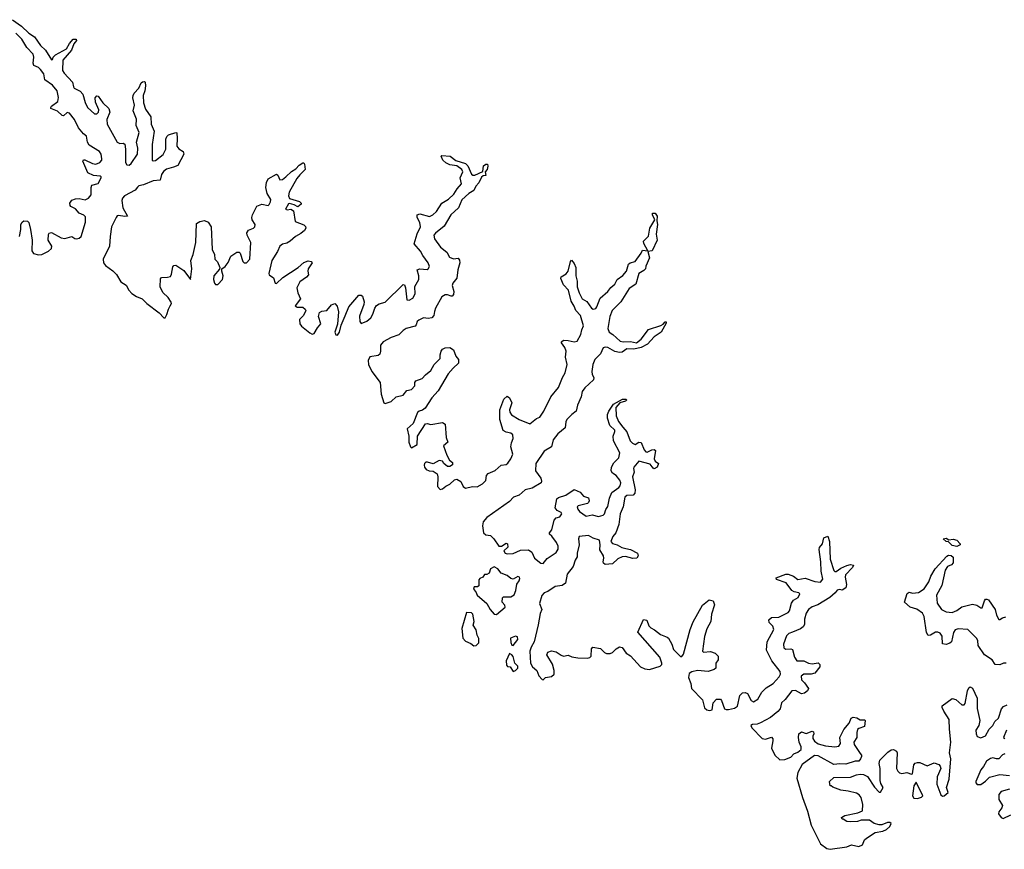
# Model space of a CAD drawing. Extents: x 2710666 to 2828562, y 857017 to 964538.
# Tile 22 of 138: x 2748349 to 2756581, y 857189 to 864129. Entities that reach past the tile are written whole.
import ezdxf

# ---------------------------------------------------------------- set-up
doc = ezdxf.new("R2010")
doc.units = 0

msp = doc.modelspace()

# ---------------------------------------------------------------- linework, layer by layer
at = {"layer": '0CON05XD'}
for points in [[(2748288.8, 864128.8), (2748365, 864075.7), (2748424.2, 864015), (2748471.2, 863985), (2748521.9, 863911.9), (2748565.2, 863875.2), (2748615, 863793.3), (2748623, 863797), (2748628, 863815), (2748647.5, 863835), (2748740.8, 863885), (2748765, 863930), (2748795, 863966.7), (2748820, 863965), (2748822.5, 863955), (2748802.2, 863927.8), (2748781.9, 863875), (2748710.4, 863789.6), (2748705.5, 863705), (2748720.6, 863680.6), (2748790, 863605), (2748797.3, 863567.3), (2748805.6, 863555), (2748855, 863530), (2748877.8, 863505), (2748896, 863435), (2748916.4, 863395), (2748975, 863342.5), (2748995, 863341.9), (2749007.1, 863355), (2749010.4, 863375), (2748981.7, 863438.3), (2748980, 863475), (2748995, 863490.8), (2749005, 863490), (2749043.3, 863433.3), (2749095.4, 863385), (2749101.9, 863355), (2749076.5, 863295), (2749081.2, 863255), (2749164.8, 863104.8), (2749185, 863092.5), (2749215, 863095.7), (2749227.9, 863087.9), (2749233.6, 863045), (2749232.3, 862935), (2749243.6, 862913.6), (2749265, 862911.3), (2749281.1, 862925), (2749333.8, 863005), (2749336, 863054), (2749326.4, 863105), (2749347.7, 863185), (2749323.8, 863243.8), (2749325.9, 863295.9), (2749297.7, 863365), (2749309.2, 863415), (2749295.4, 863475), (2749297.1, 863495), (2749306, 863514), (2749345.7, 863555), (2749365, 863600), (2749375, 863610), (2749392.5, 863612.5), (2749396.7, 863606.7), (2749400.6, 863575), (2749394.1, 863534.1), (2749380.9, 863495), (2749383.4, 863433.4), (2749401.1, 863381.1), (2749445.2, 863315.2), (2749448.4, 863255), (2749472, 863195), (2749457.2, 863085), (2749455.7, 862955), (2749465, 862946.9), (2749485, 862951.2), (2749549.6, 863000.4), (2749570.5, 863045), (2749572, 863128), (2749577.8, 863152.2), (2749593.3, 863165), (2749655, 863186), (2749662.5, 863182.5), (2749665.8, 863135.8), (2749661.7, 863071.7), (2749678, 863048), (2749716.7, 863025), (2749720, 863005), (2749669.6, 862910.4), (2749636, 862894), (2749575, 862878.2), (2749550.3, 862859.7), (2749535.4, 862835), (2749522.5, 862785), (2749465, 862780.9), (2749385, 862747.5), (2749345, 862738.5), (2749333.5, 862726.5), (2749315, 862702.5), (2749225.5, 862655), (2749207.8, 862635), (2749203.6, 862615), (2749211.4, 862555), (2749251.2, 862485), (2749228.9, 862481.1), (2749175, 862492.1), (2749165, 862488.5), (2749155.8, 862474.2), (2749117.5, 862395), (2749103.9, 862315), (2749099.4, 862235), (2749047.1, 862125), (2749050.4, 862095), (2749065, 862072.8), (2749127.1, 862027.1), (2749156.9, 861996.9), (2749193.3, 861935), (2749238.5, 861908.5), (2749262.4, 861865), (2749285, 861839.1), (2749325, 861812.2), (2749372.7, 861792.8), (2749411.2, 861755), (2749515.9, 861675.9), (2749555, 861633.5), (2749565, 861635.8), (2749578.4, 861661.6), (2749591.8, 861708.3), (2749606.4, 861735)], [(2748346.9, 862315), (2748358.9, 862375), (2748357.1, 862415), (2748369.2, 862435), (2748383.3, 862445), (2748414.2, 862444.2), (2748425, 862432.5), (2748440, 862375), (2748452.1, 862285), (2748449.2, 862195), (2748465, 862172), (2748505, 862160.6), (2748535, 862164.5), (2748588.6, 862191.4), (2748613.4, 862215), (2748618.2, 862235), (2748587.3, 862285), (2748589.2, 862330.8), (2748595.9, 862344.1), (2748615, 862348.8), (2748695.7, 862304.3), (2748725, 862298.8), (2748785, 862315.7), (2748808.5, 862298.5), (2748825, 862294.7), (2748845, 862300.3), (2748863.8, 862315), (2748900.3, 862435), (2748899.1, 862479.1), (2748885, 862494.6), (2748845, 862510), (2748815.6, 862545.6), (2748777.4, 862567.4), (2748770.4, 862575), (2748769.3, 862595), (2748785, 862618.5), (2748815, 862631.3), (2748845, 862632.8), (2748895, 862620.9), (2748925, 862636.9), (2748945.3, 862665), (2748946.2, 862725), (2748953.1, 862745), (2749005, 862758.2), (2749030.6, 862805), (2749030, 862815), (2749021.1, 862821.1), (2748965, 862826.6), (2748918.7, 862848.7), (2748876, 862945), (2748883, 862957), (2748894.2, 862955.8), (2748958, 862925), (2748985, 862920.7), (2749020, 862935), (2749035.8, 862954.2), (2749036.9, 862965), (2749029.7, 863005), (2749015.4, 863025), (2748929, 863079), (2748914.7, 863105), (2748906.8, 863155), (2748883.5, 863175), (2748841.1, 863225), (2748806.8, 863295), (2748765, 863347.5), (2748745, 863353.1), (2748715, 863325.8), (2748705, 863328.1), (2748665, 863362.7), (2748610, 863385), (2748608, 863395), (2748615.8, 863405), (2748667.1, 863445), (2748672.4, 863477.6), (2748663.1, 863533.1), (2748622.2, 863582.2), (2748557.8, 863625), (2748549.6, 863675), (2748523.2, 863713.2), (2748505, 863729.2), (2748466.5, 863746.5), (2748461.8, 863765), (2748467.3, 863815), (2748460.4, 863840.4), (2748407.1, 863895), (2748367, 863967), (2748317.3, 864017.3)], [(2749606.4, 861735), (2749617.5, 861755), (2749614.3, 861765), (2749591.4, 861805), (2749546.8, 861846.8), (2749524.2, 861895), (2749525, 861960), (2749535, 861972.5), (2749585.9, 861974.1), (2749608.8, 861981.2), (2749618.6, 862001.4), (2749628, 862062), (2749636.2, 862073.8), (2749653.9, 862076.1), (2749720.6, 862030.6), (2749777.5, 861955), (2749788, 862045), (2749778.9, 862115), (2749799.4, 862165), (2749821.9, 862265), (2749827.5, 862425), (2749855, 862441.2), (2749895, 862450), (2749925.9, 862435.9), (2749948.8, 862395), (2749958.1, 862205), (2749976.2, 862165), (2749981.2, 862125), (2750002.5, 862102.5), (2750021.2, 862055), (2750018.3, 862041.7), (2749972.5, 861985), (2749970, 861955), (2749978.9, 861925), (2749985, 861914.5), (2750005, 861912.7), (2750045, 861954.3), (2750051.1, 861985), (2750040, 862025), (2750037.5, 862045), (2750066.2, 862065), (2750093, 862097), (2750115, 862150), (2750165, 862183.3), (2750185, 862183.3), (2750193.3, 862175), (2750215.8, 862105), (2750224.5, 862094.5), (2750245, 862095.6), (2750274.2, 862125), (2750280.8, 862265), (2750251.5, 862325), (2750248.9, 862345), (2750262.7, 862367.3), (2750304, 862385), (2750314.6, 862395.4), (2750316.5, 862416.5), (2750292.9, 862455), (2750290.6, 862475), (2750294.3, 862495), (2750331.2, 862568.8), (2750374.4, 862585.6), (2750425, 862575.8), (2750435, 862582), (2750445, 862603.8), (2750447.3, 862625), (2750418.1, 862675), (2750405.9, 862724.1), (2750412.1, 862767.9), (2750425, 862797.5), (2750495, 862836.7), (2750508.3, 862828.3), (2750525, 862790), (2750545, 862792.5), (2750575, 862812.9), (2750620.8, 862859.2), (2750657.5, 862882.5), (2750685, 862912), (2750715, 862930), (2750725, 862930), (2750730, 862920), (2750736, 862875), (2750690.2, 862829.8), (2750665, 862800.8), (2750601.1, 862685), (2750595.6, 862655.6), (2750605, 862633.3), (2750687.7, 862607.7), (2750702.5, 862595), (2750702.5, 862585), (2750675, 862562.5), (2750645, 862580), (2750605, 862592.5), (2750595, 862587.5), (2750572.5, 862545), (2750585, 862537.5), (2750615, 862542.5), (2750639.3, 862529.3), (2750651.2, 862441.2), (2750725, 862412), (2750738.1, 862398.1), (2750740.8, 862385), (2750729.2, 862365), (2750700.2, 862339.8), (2750655, 862315.6), (2750610.8, 862275), (2750581.4, 862258.6), (2750545, 862250), (2750524.5, 862235), (2750505, 862189.2), (2750457.1, 862115), (2750431.8, 862005), (2750435, 861994.4), (2750470.3, 861970.3), (2750483.6, 861925), (2750495, 861922.5), (2750548.5, 861971.5), (2750678, 862055), (2750725, 862098.8), (2750761.7, 862111.7), (2750785, 862106.7), (2750793.8, 862095), (2750761.4, 862045), (2750757.5, 862025), (2750764, 861995), (2750746, 861975), (2750690, 861935), (2750666.7, 861885), (2750674.7, 861844.7), (2750695.8, 861795), (2750652.5, 861735), (2750670, 861725), (2750715, 861724), (2750736.8, 861706.8), (2750740, 861695), (2750721.9, 861655), (2750689.1, 861620.9), (2750691.8, 861585), (2750703.9, 861565), (2750775, 861508.2), (2750795, 861499.4), (2750811.2, 861505), (2750837.8, 861552.2), (2750866, 861584), (2750846.7, 861645), (2750855, 861680), (2750875, 861690.8), (2750916.2, 861695), (2750955, 861742.5), (2750985, 861754.2), (2751002.8, 861732.8), (2751014.5, 861685), (2751006.9, 861583.1), (2750982.5, 861515), (2750991.8, 861491.8), (2751005, 861490), (2751022.2, 861515), (2751036.6, 861573.4), (2751069.8, 861650.2), (2751101.9, 861728.1), (2751185, 861824.4), (2751202.5, 861825), (2751216, 861815), (2751228.7, 861768.7), (2751226.5, 861745), (2751191.2, 861648.8), (2751193.1, 861603.1), (2751205, 861587.8), (2751252.4, 861607.6), (2751285, 861635.6), (2751302.5, 861665), (2751317.5, 861715), (2751332.6, 861737.4), (2751355, 861751.3), (2751404, 861766), (2751555, 861914), (2751565, 861911.2), (2751575.6, 861885), (2751586.4, 861786.4), (2751605, 861781.2), (2751635, 861799.2), (2751654.5, 861835), (2751653.4, 861896.6), (2751686.2, 861955), (2751687.2, 861987.2), (2751673.1, 862035), (2751694.6, 862045.4), (2751755, 862038.8), (2751765.4, 862045), (2751774.6, 862065), (2751765, 862095.6), (2751719.1, 862155), (2751701.1, 862191.1), (2751648, 862255), (2751671.3, 862338.7), (2751698.7, 862395), (2751695, 862431.2), (2751672, 862475), (2751671.2, 862495), (2751695.7, 862504.3), (2751775, 862481.1), (2751804, 862496), (2751834.4, 862525), (2751877.2, 862592.8), (2751933.3, 862626.7), (2751979.7, 862670.3), (2752007.3, 862715), (2752041.8, 862755), (2752030.3, 862805), (2752053.8, 862855), (2752045, 862874.4), (2752005, 862905.7), (2751945, 862915.3), (2751912.3, 862932.3), (2751886.7, 862955), (2751871.7, 862988.3), (2751877, 862993), (2751946.8, 862986.8), (2751995, 862951.4), (2752075, 862926.9), (2752096.7, 862906.7), (2752127.2, 862837.2), (2752136.9, 862826.9), (2752155, 862827.8), (2752221.7, 862858.3), (2752228, 862905), (2752245, 862921.2), (2752259.3, 862919.3), (2752263.8, 862903.8), (2752258.6, 862875), (2752240, 862855), (2752247.5, 862825), (2752225, 862822), (2752209.5, 862810.5), (2752188.8, 862765), (2752163.5, 862736.5), (2752145, 862700), (2752104.2, 862675.8), (2752046.8, 862623.2), (2752018, 862555), (2751953.5, 862496.5), (2751898.8, 862401.2), (2751825, 862342.5), (2751812.7, 862325), (2751815.9, 862295), (2751867.8, 862225), (2751918.8, 862185), (2751943.6, 862143.6), (2751975, 862128.9), (2752015, 862134.2), (2752027.4, 862117.4), (2752029.1, 862095), (2752011.8, 862035), (2752003.5, 861966.5), (2751970.9, 861925), (2751963.6, 861906.4), (2751978.6, 861855), (2751975, 861828.8), (2751965, 861817.1), (2751955, 861815.6), (2751925, 861826.8), (2751905, 861826.6), (2751878.5, 861811.5), (2751825, 861714.3), (2751817.5, 861687.5), (2751812.2, 861655), (2751795.2, 861634.8), (2751765, 861629.1), (2751726, 861634), (2751685, 861615.3), (2751672.5, 861605), (2751663.1, 861575), (2751654, 861565), (2751579.4, 861545), (2751555, 861529.3), (2751518.8, 861491.2), (2751455, 861471.6), (2751387.5, 861435), (2751365.9, 861405), (2751366.8, 861355), (2751358.8, 861331.2), (2751345, 861320.9), (2751275, 861307.5), (2751263.3, 861276.7), (2751265.6, 861245), (2751293.5, 861185), (2751362.4, 861095), (2751370.4, 860995), (2751394.6, 860925), (2751405, 860917.8), (2751455, 860934.5), (2751497.4, 860972.6), (2751555, 860987.5), (2751585, 861025.8), (2751625, 861036), (2751653.3, 861065), (2751653.3, 861095), (2751662.3, 861107.7), (2751715, 861128.6), (2751740.9, 861159.1), (2751785, 861194.2), (2751814.5, 861245.5), (2751865, 861293.3), (2751864.3, 861325), (2751872.9, 861355), (2751885, 861372), (2751905, 861384.2), (2751945, 861385.8), (2751976.8, 861366.8), (2751994.2, 861315), (2752018, 861285), (2752017.1, 861255), (2751973.8, 861215), (2751932, 861165), (2751847.3, 861022.7), (2751794, 860965), (2751740, 860880), (2751717.7, 860862.3), (2751687.5, 860855), (2751675, 860843.3), (2751639.7, 860750.3), (2751588.8, 860705), (2751602.8, 860645), (2751602.5, 860595), (2751615, 860556.7), (2751625, 860546.2), (2751672, 860575), (2751674.2, 860645.8), (2751743, 860747), (2751755, 860750), (2751785, 860742), (2751885, 860758), (2751906.1, 860746.1), (2751913.8, 860635), (2751927.5, 860595), (2751893.3, 860565), (2751920, 860485), (2751943.8, 860445), (2751966.2, 860425), (2751966.2, 860405), (2751945, 860390), (2751925, 860392), (2751896, 860415), (2751883.3, 860435), (2751855, 860441.9), (2751805, 860413.3), (2751758.3, 860428.3), (2751745, 860426.2), (2751734, 860415), (2751731.7, 860401.7), (2751733.3, 860385), (2751747, 860367), (2751773.6, 860353.6), (2751805, 860352.5), (2751838.8, 860328.8), (2751845.7, 860305), (2751842.2, 860225), (2751865, 860198), (2751885, 860204.3), (2751912.2, 860227.8), (2751945, 860242.2), (2751985, 860279.2), (2752005, 860285.7), (2752036.4, 860266.4), (2752058.1, 860225), (2752075, 860210), (2752135, 860223.5), (2752175, 860221.1), (2752218.9, 860245), (2752246.9, 860275), (2752253.1, 860315), (2752265, 860332.9), (2752325, 860358.9), (2752375, 860402.2), (2752415, 860407.5), (2752431.2, 860418.8), (2752455.3, 860455), (2752471.8, 860495), (2752455.4, 860555), (2752461.4, 860588.6), (2752474.5, 860625.5), (2752471.1, 860655), (2752455, 860670), (2752415, 860678.2), (2752392.2, 860692.2), (2752363.5, 860783.5), (2752362.1, 860865), (2752395.8, 860955), (2752425, 860978.8), (2752445, 860966.2), (2752464.4, 860925), (2752445.5, 860865), (2752447.1, 860845), (2752462.2, 860822.2), (2752523.8, 860785), (2752615, 860746.9), (2752668.6, 860791.4), (2752696.7, 860805), (2752730, 860855), (2752788.7, 860975), (2752855, 861051.9), (2752886.2, 861135), (2752909.6, 861175), (2752925.9, 861245), (2752912, 861305), (2752916.7, 861355), (2752907.4, 861387.4), (2752880, 861425), (2752880, 861435), (2752895, 861448.6), (2752934.6, 861444.6), (2752985, 861433.5), (2753009.3, 861440.7), (2753041.1, 861495), (2753048.9, 861535), (2753062.7, 861567.3), (2753038.2, 861655), (2752997.5, 861695), (2752985, 861732), (2752960, 861775), (2752936.4, 861866.4), (2752895, 861910), (2752872, 861965), (2752875, 861976.7), (2752916.8, 862003.2), (2752934.4, 862025.6), (2752953.3, 862105), (2752961.7, 862118.3), (2752985, 862090), (2752998.8, 862055), (2753000, 861985), (2753011.2, 861941.2), (2753009.4, 861895), (2753026.5, 861845), (2753052.9, 861795), (2753090.5, 861770.5), (2753130.8, 861715), (2753145, 861706), (2753165, 861712), (2753174.6, 861725.4), (2753201.7, 861798.3), (2753265, 861855.6), (2753290.4, 861889.6), (2753324.4, 861915), (2753345.4, 861954.6), (2753392.1, 861987.9), (2753421.1, 862025), (2753438.1, 862085), (2753453.8, 862096.2), (2753493.5, 862106.5), (2753543.8, 862175), (2753555, 862200), (2753600, 862195), (2753566.1, 862256.1), (2753563.3, 862275), (2753605, 862317.5), (2753617.5, 862385), (2753660, 862455), (2753640, 862495), (2753640.7, 862509.3), (2753660.7, 862510.7), (2753680, 862485), (2753676.2, 862445), (2753681.2, 862415), (2753670, 862335), (2753680, 862285), (2753635.7, 862194.3), (2753601.7, 862188.3), (2753613.6, 862136.4), (2753582.9, 862067.1), (2753580.4, 862045), (2753568.6, 862031.4), (2753525.5, 862005), (2753499.5, 861915), (2753445, 861881.1), (2753375, 861768.5), (2753301.8, 861695), (2753283.8, 861645), (2753266.7, 861545)], [(2753266.7, 861545), (2753277.8, 861515), (2753308.1, 861495), (2753368.7, 861438.7), (2753393.3, 861433.3), (2753455, 861435.4), (2753505, 861426.9), (2753544.3, 861455), (2753605, 861535.8), (2753709.4, 861570.6), (2753729.5, 861580.5), (2753745, 861600), (2753755, 861600), (2753755, 861590), (2753712, 861515), (2753653.8, 861476.2), (2753597.5, 861415), (2753545, 861386.5), (2753485, 861371.3), (2753425, 861376), (2753385, 861347.9), (2753365, 861343.8), (2753325, 861353.5), (2753265, 861386.1), (2753245, 861389.2), (2753226.2, 861383.8), (2753205.3, 861334.7), (2753157.9, 861285), (2753140.7, 861245), (2753131.6, 861185), (2753135, 861162), (2753150.5, 861135), (2753147.3, 861115), (2753075, 861049.2), (2753051.7, 861018.3), (2753042.5, 860975), (2753012.5, 860905), (2753002, 860855), (2752965, 860827.1), (2752924.5, 860785), (2752914.7, 860765.3), (2752909.3, 860715), (2752849.6, 860665), (2752810, 860615), (2752795.2, 860554.8), (2752735, 860518), (2752663.8, 860415), (2752661.5, 860355), (2752705, 860294), (2752712.9, 860267.1), (2752710, 860255), (2752635, 860209.3), (2752575, 860194.6), (2752525, 860151.8), (2752477.8, 860135), (2752445, 860097.1), (2752253.8, 859965), (2752225, 859927.5), (2752218.6, 859895), (2752227.5, 859835), (2752245, 859820), (2752285, 859813.3), (2752313.8, 859785), (2752355, 859724), (2752376, 859724), (2752415, 859750), (2752427.5, 859745), (2752430, 859715), (2752397.5, 859685), (2752407.5, 859665), (2752425, 859660.8), (2752475, 859664.4), (2752535, 859692), (2752604.2, 859694.2), (2752630, 859675), (2752652.5, 859625), (2752705, 859582.9), (2752725, 859579.2), (2752759.3, 859620.7), (2752835, 859671.4), (2752850.2, 859699.8), (2752850, 859725), (2752837.7, 859755), (2752799.4, 859809.4), (2752777.5, 859825), (2752777.5, 859835), (2752798, 859862), (2752817.3, 859942.7), (2752835, 859961.2), (2752865, 859968.9), (2752880.9, 859995), (2752875.9, 860005.9), (2752843.5, 860023.5), (2752826, 860045), (2752839.5, 860120.5), (2752855, 860132), (2752915, 860152), (2752985, 860197.5), (2753035, 860176.7), (2753061.7, 860141.7), (2753105, 860130), (2753110, 860105), (2753105, 860090), (2753095, 860082), (2753017.7, 860062.3), (2753010, 860055), (2753014.2, 860034.2), (2753028, 860015), (2753085, 859974.6), (2753134.3, 859985.7), (2753187.6, 859972.4), (2753228.6, 859985), (2753239.1, 859995), (2753249.7, 860030.3), (2753265, 860056), (2753280.4, 860125), (2753300, 860175), (2753358.6, 860215), (2753370.5, 860229.5), (2753374.6, 860255), (2753366.7, 860276.7), (2753335, 860317.1), (2753305, 860336.2), (2753294.2, 860355), (2753298, 860385), (2753317.3, 860422.7), (2753359.2, 860465), (2753366.9, 860505), (2753315, 860606.7), (2753310.6, 860645), (2753326, 860685), (2753324.2, 860695), (2753284.3, 860735), (2753264.4, 860795), (2753264.4, 860825), (2753274.2, 860855), (2753315, 860913.3), (2753390, 860955), (2753420, 860955), (2753422.5, 860945), (2753415, 860937.5), (2753367.5, 860922.5), (2753333.3, 860885), (2753335.8, 860815), (2753356.7, 860766.7), (2753390.9, 860720.9), (2753425, 860682.5), (2753454.2, 860605), (2753471.2, 860585), (2753495, 860576.2), (2753525, 860593.8), (2753545, 860592), (2753570.9, 860530.9), (2753585, 860512.5), (2753595, 860510), (2753635, 860531.4), (2753653.6, 860533.6), (2753666.2, 860526.2), (2753653.9, 860453.9), (2753663.3, 860435), (2753690, 860415), (2753678.8, 860385), (2753655, 860372), (2753645, 860376.2), (2753620, 860410), (2753525, 860435.8), (2753483.8, 860385), (2753480, 860375), (2753486, 860345), (2753471.9, 860305), (2753495.8, 860195), (2753492.4, 860167.6), (2753478.3, 860151.7), (2753425, 860149.3), (2753407.9, 860135), (2753394.6, 860055), (2753368.2, 859995), (2753358.5, 859905), (2753334.1, 859835.9), (2753307.9, 859805), (2753291.5, 859765), (2753305, 859747.1), (2753345, 859735.8), (2753383.4, 859713.4), (2753417.5, 859705), (2753456.8, 859696.8), (2753513.3, 859665), (2753520, 859645), (2753507.5, 859625), (2753475, 859622.5), (2753415, 859637.1), (2753385, 859634.3), (2753350.2, 859619.8), (2753305, 859575.7), (2753245, 859572), (2753231.2, 859581.2), (2753226.2, 859595), (2753234, 859625), (2753230.8, 859645), (2753200.6, 859695), (2753203.1, 859736.9), (2753195.3, 859775.3), (2753145, 859791.5), (2753105, 859814), (2753025.6, 859804.4), (2753020.8, 859785), (2753026.9, 859735), (2753009.4, 859665), (2753008.8, 859635), (2752992.3, 859607.7), (2752976.9, 859555), (2752925, 859491.2), (2752911.5, 859415), (2752885, 859396.2), (2752825, 859387.5), (2752764.7, 859345.3), (2752735, 859333.1), (2752715, 859312), (2752696.2, 859245), (2752715.5, 859195), (2752699.9, 859160.1), (2752684.6, 859065.4), (2752651.4, 858925), (2752625, 858880), (2752614.3, 858845), (2752620, 858745), (2752635.6, 858715.6), (2752673.3, 858685), (2752689.3, 858639.3), (2752718.3, 858608.3), (2752725, 858607.5), (2752745, 858626.7), (2752795, 858634), (2752816.2, 858655), (2752817.5, 858685), (2752805, 858736.7), (2752755.8, 858815), (2752765, 858836.9), (2752795, 858849.5), (2752835, 858840), (2752875, 858812.2), (2752895, 858805.6), (2752935, 858813.1), (2752965, 858799.2), (2753015, 858790), (2753095, 858787.8), (2753116.4, 858793.6), (2753127.5, 858805), (2753128.8, 858865), (2753140, 858880), (2753205, 858867.5), (2753237.5, 858835), (2753255, 858826.7), (2753285, 858826.2), (2753306, 858834), (2753335, 858866.7), (2753365, 858883.3), (2753385.9, 858875.9), (2753418.3, 858828.3), (2753455, 858806.7), (2753540.6, 858715), (2753575, 858697.9), (2753614.1, 858694.1), (2753705, 858720.9), (2753717.8, 858735), (2753718.1, 858745), (2753701.4, 858795), (2753517.5, 859005), (2753565, 859112.5), (2753593.3, 859105), (2753609.3, 859059.3), (2753625, 859042.5), (2753657.5, 859025), (2753706.4, 858986.4), (2753763.6, 858963.6), (2753773.9, 858953.9), (2753802, 858905), (2753815, 858861.2), (2753875, 858800.8), (2753885, 858802.9), (2753897.6, 858822.4), (2753953.6, 859026.4), (2753978.5, 859091.5), (2754058, 859232), (2754114.4, 859275.6), (2754147.3, 859267.3), (2754158.6, 859235), (2754134.2, 859155), (2754126.4, 859093.6), (2754095, 859033.3), (2754075, 858968.8), (2754057, 858847), (2754065, 858837.5), (2754125, 858842.5), (2754165, 858830), (2754190, 858805), (2754190, 858775), (2754170, 858745), (2754170, 858705), (2754155, 858692.5), (2754105, 858677.5), (2754015, 858683.3), (2753967.5, 858672.5), (2753945, 858660), (2753941.2, 858625), (2753960, 858575), (2753965, 858533.3), (2754058.3, 858438.3), (2754075, 858371.8), (2754094.6, 858354.6), (2754115, 858349.1), (2754138.2, 858355), (2754147.2, 858412.8), (2754175, 858445.8), (2754207.5, 858445), (2754217.5, 858435), (2754241.1, 858365), (2754255, 858357.1), (2754275, 858358.2), (2754325, 858369), (2754350, 858385), (2754371.1, 858475), (2754392.6, 858497.4), (2754415, 858500.6), (2754435, 858492.5), (2754465, 858434), (2754483.1, 858423.1), (2754519.4, 858445), (2754555, 858503.1), (2754590, 858540), (2754648.1, 858575), (2754699.1, 858630.8), (2754710, 858655), (2754706.4, 858676.4), (2754637.5, 858765), (2754592.1, 858855), (2754598.7, 858925), (2754653.4, 859026.6), (2754645.7, 859055.7), (2754615.8, 859085), (2754612.3, 859107.7), (2754635, 859128), (2754695, 859131.8), (2754775, 859170.5), (2754785.2, 859184.7), (2754801.2, 859248.8), (2754818.3, 859271.7), (2754857.8, 859295), (2754870.8, 859325), (2754863.3, 859335), (2754825, 859342.2), (2754805, 859354.4), (2754758.2, 859418.2), (2754677.5, 859445), (2754675, 859460), (2754755, 859490), (2754775, 859489.2), (2754820, 859475), (2754855.9, 859445.9), (2754915, 859457.5), (2754998, 859428), (2755045, 859424.4), (2755065, 859447.5), (2755049.1, 859515), (2755046.5, 859595), (2755032.9, 859697.1), (2755037.3, 859712.7), (2755061.2, 859745), (2755072.5, 859795), (2755105, 859807.5), (2755120, 859765), (2755125.7, 859615), (2755155, 859522), (2755165, 859513.1), (2755175, 859513.5), (2755215, 859540.6), (2755265, 859562.9), (2755295, 859570.8), (2755320, 859565), (2755312, 859545), (2755254.2, 859484.2), (2755251.1, 859465), (2755262.5, 859405), (2755256.7, 859375), (2755225, 859357.5), (2755205, 859362.5), (2755185, 859357.5), (2755166.5, 859333.5), (2755121.4, 859295), (2755022.9, 859235), (2754975, 859216.2), (2754943.3, 859195), (2754925.4, 859165), (2754911.5, 859115), (2754909.6, 859070.4), (2754899.8, 859050.2), (2754877.1, 859032.9), (2754810, 859005), (2754778.6, 858995), (2754760, 858975), (2754733.9, 858905), (2754737.8, 858875), (2754755, 858863.8), (2754795, 858866.7), (2754810, 858860), (2754827.5, 858795), (2754845.3, 858765.3), (2754905.3, 858765.3), (2754945, 858746.5), (2754975, 858740.5), (2755025, 858748), (2755038, 858735), (2755037.5, 858715), (2754996.9, 858663.1), (2754965, 858653.8), (2754905, 858653.2), (2754883.7, 858636.3), (2754885.4, 858605.4), (2754911.1, 858581.1), (2754943.8, 858535), (2754936.4, 858513.6), (2754910, 858495), (2754885, 858490), (2754835, 858517.7), (2754804.8, 858515.2), (2754748.3, 858441.7), (2754717.1, 858412.9), (2754706.6, 858365), (2754689, 858341), (2754625, 858292.5), (2754543, 858247), (2754515, 858234.6), (2754475, 858231.5), (2754463.1, 858225), (2754471.1, 858205), (2754556.3, 858116.3), (2754585, 858110.5), (2754635, 858127.5), (2754645, 858112.5), (2754647.1, 858095), (2754634.6, 858035.4), (2754663.4, 857975), (2754705, 857937.1), (2754745, 857938.9), (2754795, 857960.4), (2754821.9, 857988.1), (2754855, 858002.7), (2754881.5, 858025), (2754883.8, 858045), (2754865.6, 858085), (2754859.2, 858125), (2754864.3, 858155.7), (2754885, 858171.2), (2754925, 858156.2), (2754975, 858177.5), (2754985, 858172.5), (2754990, 858155), (2754980, 858135), (2754981.1, 858115), (2754995, 858094.4), (2755025, 858070.4), (2755085, 858053.8), (2755165, 858045.6), (2755198.8, 858051.2), (2755212.9, 858075), (2755206.9, 858125), (2755238.5, 858191.5), (2755284.2, 858245), (2755301.2, 858285), (2755316.4, 858293.6), (2755347.3, 858287.3), (2755375, 858273.3), (2755411.7, 858271.7), (2755417.5, 858265), (2755412.5, 858215), (2755365, 858198.8), (2755355, 858190), (2755347.1, 858165), (2755348.1, 858125), (2755324.3, 858085), (2755326, 858065), (2755375, 857990)], [(2756185, 859722), (2756145, 859731.2), (2756115, 859760), (2756094.1, 859764.1), (2756070, 859785), (2756095, 859792.5), (2756118.3, 859778.3), (2756155, 859783.8), (2756185, 859775.7), (2756212.5, 859745), (2756212.5, 859735), (2756185, 859722)], [(2756597.2, 858747.2), (2756575, 858746.7), (2756545, 858731.9), (2756504.3, 858734.3), (2756479.2, 858775), (2756416.1, 858816.1), (2756363.5, 858895), (2756359.4, 858935), (2756349.4, 858955), (2756275, 859028.9), (2756195.7, 859034.3), (2756171.2, 859025), (2756156.4, 859003.6), (2756139.2, 858925), (2756127.1, 858912.9), (2756095, 858901.9), (2756065, 858907.5), (2756061.7, 858971.7), (2756045, 858997.5), (2756025, 859005.7), (2756005, 859004.3), (2755965, 858980.8), (2755945, 858978), (2755931.2, 859001.2), (2755912.5, 859135), (2755896, 859165), (2755848.9, 859198.9), (2755794.5, 859214.5), (2755747.5, 859255), (2755770.3, 859329.7), (2755785, 859338.8), (2755815, 859331.2), (2755865, 859338), (2755910.9, 859369.1), (2755950, 859425), (2755967.1, 859475), (2756004, 859535), (2756100.1, 859639.9), (2756115, 859648.5), (2756137, 859647), (2756153.3, 859633.3), (2756152.5, 859585), (2756140.7, 859569.3), (2756106.8, 859553.2), (2756086, 859525), (2756059.2, 859395), (2756014.4, 859315.6), (2756019.1, 859249.1), (2756055.6, 859195.6), (2756095, 859175.6), (2756145, 859171.1), (2756184.6, 859185.4), (2756225, 859216.9), (2756315, 859239.4), (2756350.9, 859230.9), (2756385, 859210), (2756395, 859210), (2756415, 859267.5), (2756425, 859280), (2756435, 859281.2), (2756450, 859275), (2756504.1, 859194.1), (2756515, 859147.5), (2756535, 859112.5), (2756545, 859110), (2756565, 859126.2), (2756595, 859134.3)], [(2752335, 859152), (2752406.7, 859215), (2752405, 859231.2), (2752382, 859255), (2752385, 859292.5), (2752395, 859300), (2752455, 859301.9), (2752482.5, 859317.5), (2752497.1, 859355), (2752504.2, 859405.8), (2752525.6, 859435), (2752530.8, 859455), (2752526.6, 859466.6), (2752515, 859472), (2752475, 859447.5), (2752455, 859453.3), (2752425, 859478.8), (2752375, 859500), (2752346.7, 859535), (2752315, 859550.8), (2752285.8, 859535), (2752275, 859500), (2752255, 859488.8), (2752235, 859487.5), (2752222.5, 859465), (2752197, 859453), (2752188.3, 859441.7), (2752187, 859393), (2752176.4, 859383.6), (2752150, 859385), (2752143.3, 859365), (2752162.7, 859342.7), (2752175, 859314.2), (2752253.8, 859243.8), (2752282.5, 859195), (2752316.1, 859156.1), (2752335, 859152)], [(2752145, 858891.2), (2752165, 858894), (2752186.7, 858915), (2752187, 858953), (2752175, 858980), (2752166.2, 859025), (2752141.2, 859065), (2752150, 859095), (2752138, 859155), (2752125, 859167.5), (2752085, 859168.8), (2752045.4, 859035), (2752053.3, 858955), (2752075, 858930.8), (2752120.9, 858910.9), (2752145, 858891.2)], [(2752475, 858893.3), (2752513.8, 858945), (2752510, 858965), (2752495, 858973.1), (2752452.5, 858955), (2752455, 858920), (2752465, 858897.5), (2752475, 858893.3)], [(2752475, 858677.5), (2752495, 858683.8), (2752513.3, 858705), (2752515, 858720), (2752487.5, 858745), (2752475, 858802.5), (2752465, 858816.7), (2752445, 858826.7), (2752416, 858765), (2752418.3, 858728.3), (2752428.3, 858718.3), (2752450, 858715), (2752475, 858677.5)], [(2755375, 857990), (2755386.7, 857975), (2755386.7, 857965), (2755380, 857945), (2755365, 857926.7), (2755335, 857926.2), (2755255, 857900), (2755205, 857904.3), (2755155, 857898.6), (2755025, 857970.4), (2754995, 857973.1), (2754892, 857898), (2754855, 857831.9), (2754846, 857785), (2754895, 857621.2), (2754936.8, 857506.8), (2754965, 857391.5), (2755043.4, 857233.4), (2755096.9, 857195), (2755125, 857188.8), (2755265, 857209.6), (2755305, 857226.5), (2755365, 857213), (2755395, 857226.5), (2755413.3, 857266.7), (2755428.3, 857281.7), (2755501.9, 857328.1), (2755565, 857341.4), (2755597.5, 857355), (2755625, 857379.4), (2755635.7, 857405), (2755625, 857411.9), (2755605, 857412.7), (2755556.1, 857393.9), (2755535, 857392.3), (2755493.8, 857403.8), (2755455, 857433.3), (2755385, 857432.5), (2755355, 857422.5), (2755295, 857417.5), (2755265, 857422.5), (2755235, 857440), (2755225, 857440), (2755220, 857455), (2755248.3, 857471.7), (2755357, 857493), (2755395, 857510), (2755399.2, 857565), (2755385, 857622.5), (2755368.8, 857645), (2755345, 857658), (2755275, 857676.2), (2755215, 857683.3), (2755148.3, 857708.3), (2755135, 857720), (2755125, 857720), (2755120, 857755), (2755155, 857790), (2755295, 857792.5), (2755345, 857812.5), (2755375, 857817.5), (2755405, 857813.3), (2755437.7, 857797.7), (2755495, 857710), (2755535, 857666.7), (2755545, 857667.5), (2755567.1, 857705), (2755549.1, 857739.1), (2755544, 857765), (2755542.9, 857865), (2755535.8, 857905.8), (2755540.8, 857935), (2755608.3, 858001.7), (2755635, 858020), (2755655, 858023.3), (2755679.3, 858009.3), (2755686.4, 857996.4), (2755680.8, 857865), (2755691.2, 857841.2), (2755705, 857828.8), (2755725, 857823.3), (2755765, 857830), (2755805, 857817.5), (2755815, 857820), (2755824.1, 857895.9), (2755835, 857910), (2755855, 857916.2), (2755875, 857914), (2755935, 857888.1), (2755995, 857912.2), (2756035, 857897.5), (2756045.7, 857885), (2756050.6, 857865), (2756019.6, 857795), (2756016, 857735), (2756049.5, 857645), (2756065, 857632.1), (2756077.5, 857635), (2756110.8, 857665), (2756098.5, 857705), (2756120.9, 857775), (2756134.1, 857945), (2756122.5, 857995), (2756133.8, 858085), (2756123.7, 858193.7), (2756121.2, 858275), (2756074.6, 858344.6), (2756060.8, 858375), (2756060.5, 858389.5), (2756145, 858450), (2756175, 858441.2), (2756225, 858396.7), (2756245, 858396.2), (2756255, 858407.5), (2756274.3, 858515.7), (2756285, 858540), (2756295, 858546.7), (2756315, 858536.7), (2756354.5, 858454.5), (2756355.5, 858365.5), (2756375.6, 858265), (2756368.1, 858225), (2756343.9, 858186.1), (2756346.2, 858155), (2756355, 858133.3), (2756385, 858121.8), (2756425, 858137.8), (2756455.4, 858195), (2756485, 858224.6), (2756502.6, 858257.4), (2756531.9, 858285), (2756557.1, 858365), (2756575, 858384.2), (2756605, 858398)], [(2756599.1, 858185), (2756574.5, 858124.5), (2756585, 858116)], [(2756585, 857988.6), (2756565, 857980), (2756534.4, 857945.6), (2756515, 857944.4), (2756485, 857954.4), (2756465, 857948.9), (2756433.6, 857926.4), (2756408.6, 857881.4), (2756385.4, 857854.6), (2756343.1, 857755), (2756343.3, 857745), (2756355, 857731.2), (2756385, 857730.7), (2756425, 857759.5), (2756457.1, 857792.9), (2756545, 857815.6), (2756625, 857807.5)], [(2755855, 857613.8), (2755890, 857625), (2755900, 857635), (2755845, 857750), (2755825, 857720), (2755813.9, 857636.1), (2755825.8, 857615.8), (2755855, 857613.8)], [(2756625, 857691.2), (2756555, 857673.3), (2756535, 857646.2), (2756535.5, 857605), (2756565.6, 857555), (2756561.5, 857535), (2756536.6, 857503.4), (2756533.9, 857485), (2756555, 857454.6), (2756572.8, 857447.2), (2756635, 857476.3)]]:
    msp.add_lwpolyline(points, dxfattribs=at)

doc.saveas('drawing.dxf')
